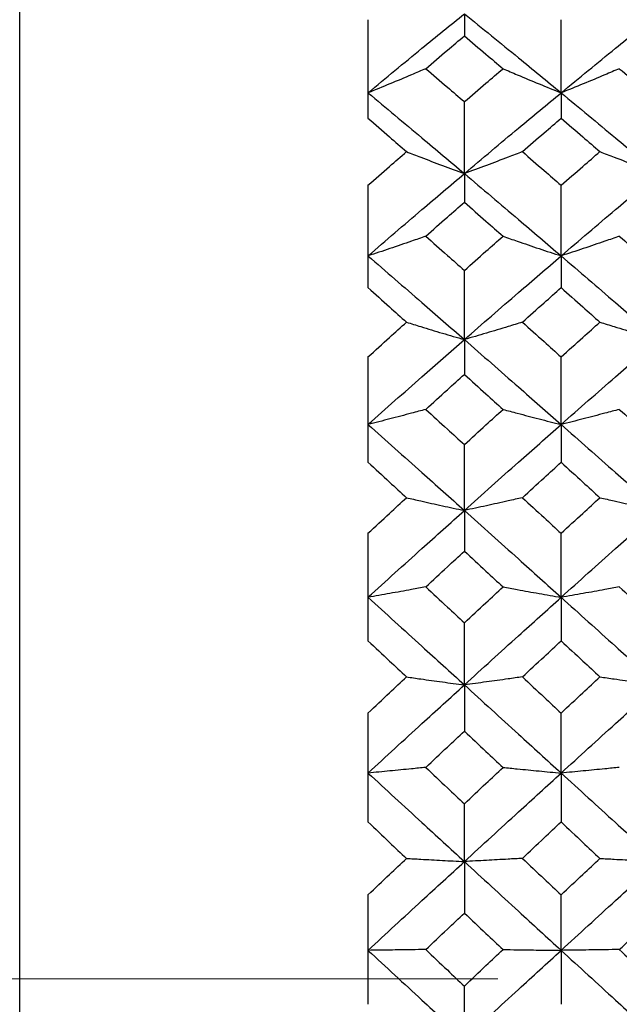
# Model space of a CAD drawing. Header units: inches. Extents: x 1.7 to 20.7, y 4 to 15.1.
# Tile 42 of 54: x 13.153 to 13.583, y 11.88 to 12.587. Entities that reach past the tile are written whole.
import ezdxf

# ---------------------------------------------------------------- set-up
doc = ezdxf.new("R2010")
doc.units = ezdxf.units.IN
doc.header["$MEASUREMENT"] = 0
doc.linetypes.add('CENTERX2', pattern=[0.8, 0.5, -0.1, 0.1, -0.1])
doc.layers.add('SLD-0', color=7, linetype='Continuous')

msp = doc.modelspace()

# ---------------------------------------------------------------- linework, layer by layer
at = {"color": 7, "linetype": 'Continuous', "lineweight": 25}
for p, q in [((13.15252, 10.39864), (13.15252, 13.39864)), ((13.40252, 12.5867), (13.40252, 12.516)), ((13.47168, 12.591), (13.47168, 12.57504)), ((13.54115, 12.53426), (13.54115, 12.5867)), ((13.54115, 12.53426), (13.54115, 12.516)), ((13.47168, 12.47631), (13.47168, 12.52791)), ((13.47168, 12.47631), (13.47168, 12.45578)), ((13.40252, 12.46791), (13.40252, 12.3945)), ((13.54115, 12.41726), (13.54115, 12.46791)), ((13.54115, 12.41726), (13.54115, 12.3945)), ((13.47168, 12.35723), (13.47168, 12.40684)), ((13.47168, 12.35723), (13.47168, 12.33228)), ((13.40252, 12.3448), (13.40252, 12.26923)), ((13.54115, 12.29632), (13.54115, 12.3448)), ((13.54115, 12.29632), (13.54115, 12.26923)), ((13.47168, 12.23466), (13.47168, 12.2819)), ((13.47168, 12.23466), (13.47168, 12.20548)), ((13.40252, 12.21828), (13.40252, 12.14114)), ((13.54115, 12.17235), (13.54115, 12.21828)), ((13.54115, 12.17235), (13.54115, 12.14114)), ((13.47168, 12.10953), (13.47168, 12.15405)), ((13.47168, 12.10953), (13.47168, 12.07634)), ((13.40252, 12.08933), (13.40252, 12.01121)), ((13.54115, 12.0463), (13.54115, 12.08933)), ((13.54115, 12.0463), (13.54115, 12.01121)), ((13.47168, 11.98279), (13.47168, 12.02425)), ((13.47168, 11.98279), (13.47168, 11.94585)), ((13.40252, 11.95893), (13.40252, 11.88041)), ((13.54115, 11.91912), (13.54115, 11.95893)), ((13.54115, 11.91912), (13.54115, 11.88041)), ((13.47168, 11.85542), (13.47168, 11.8935))]:
    msp.add_line(p, q, dxfattribs=at)
for points, knots in [([(13.40252, 12.53426), (13.4154, 12.54493), (13.43844, 12.56402), (13.46152, 12.58274), (13.47168, 12.591)], [0, 0, 0, 0, 0.559325, 1, 1, 1, 1]), ([(13.47168, 12.591), (13.48463, 12.58049), (13.50778, 12.56172), (13.53095, 12.54265), (13.54115, 12.53426)], [0, 0, 0, 0, 0.559569, 1, 1, 1, 1]), ([(13.54115, 12.53426), (13.55414, 12.54493), (13.57735, 12.564), (13.60057, 12.58275), (13.61079, 12.591)], [0, 0, 0, 0, 0.559814, 1, 1, 1, 1]), ([(13.44397, 12.55157), (13.44914, 12.55597), (13.45838, 12.56382), (13.46762, 12.57161), (13.47168, 12.57504)], [0, 0, 0, 0, 0.559761, 1, 1, 1, 1]), ([(13.47168, 12.57504), (13.47686, 12.57068), (13.48611, 12.56288), (13.49537, 12.55503), (13.49944, 12.55157)], [0, 0, 0, 0, 0.5598, 1, 1, 1, 1]), ([(13.44397, 12.55157), (13.44057, 12.55011), (13.43207, 12.54644), (13.41829, 12.54065), (13.40777, 12.53639), (13.40252, 12.53426)], [0, 0, 0, 0, 0.249945, 0.624935, 1, 1, 1, 1]), ([(13.44397, 12.55157), (13.44914, 12.54717), (13.45838, 12.5393), (13.46762, 12.53139), (13.47168, 12.52791)], [0, 0, 0, 0, 0.559761, 1, 1, 1, 1]), ([(13.47168, 12.52791), (13.47686, 12.53234), (13.48611, 12.54025), (13.49537, 12.54811), (13.49944, 12.55157)], [0, 0, 0, 0, 0.5598, 1, 1, 1, 1]), ([(13.49944, 12.55157), (13.50286, 12.55011), (13.51141, 12.54643), (13.52527, 12.54065), (13.53586, 12.53639), (13.54115, 12.53426)], [0, 0, 0, 0, 0.249937, 0.624925, 1, 1, 1, 1]), ([(13.58292, 12.55157), (13.5795, 12.55011), (13.57093, 12.54644), (13.55704, 12.54065), (13.54645, 12.53639), (13.54115, 12.53426)], [0, 0, 0, 0, 0.249942, 0.624931, 1, 1, 1, 1]), ([(13.58292, 12.55157), (13.58812, 12.54717), (13.59741, 12.5393), (13.6067, 12.53139), (13.61079, 12.52791)], [0, 0, 0, 0, 0.559955, 1, 1, 1, 1]), ([(13.40252, 12.53426), (13.4154, 12.52352), (13.43844, 12.50432), (13.46152, 12.48488), (13.47168, 12.47631)], [0, 0, 0, 0, 0.559325, 1, 1, 1, 1]), ([(13.47168, 12.47631), (13.48463, 12.4872), (13.50778, 12.50667), (13.53095, 12.52582), (13.54115, 12.53426)], [0, 0, 0, 0, 0.559569, 1, 1, 1, 1]), ([(13.54115, 12.53426), (13.55414, 12.52352), (13.57735, 12.50434), (13.60057, 12.48488), (13.61079, 12.47631)], [0, 0, 0, 0, 0.559814, 1, 1, 1, 1]), ([(13.40252, 12.516), (13.40767, 12.51154), (13.41687, 12.50358), (13.42608, 12.49557), (13.43014, 12.49205)], [0, 0, 0, 0, 0.5597034, 1, 1, 1, 1]), ([(13.51334, 12.49205), (13.51853, 12.49653), (13.5278, 12.50454), (13.53707, 12.5125), (13.54115, 12.516)], [0, 0, 0, 0, 0.559858, 1, 1, 1, 1]), ([(13.54115, 12.516), (13.54635, 12.51154), (13.55563, 12.50358), (13.56491, 12.49557), (13.56899, 12.49205)], [0, 0, 0, 0, 0.559897, 1, 1, 1, 1]), ([(13.40252, 12.46791), (13.40767, 12.47243), (13.41687, 12.4805), (13.42608, 12.48852), (13.43014, 12.49205)], [0, 0, 0, 0, 0.5597034, 1, 1, 1, 1]), ([(13.43014, 12.49205), (13.43354, 12.49071), (13.44205, 12.48738), (13.45587, 12.48211), (13.46641, 12.47825), (13.47168, 12.47631)], [0, 0, 0, 0, 0.249935, 0.624923, 1, 1, 1, 1]), ([(13.51334, 12.49205), (13.50992, 12.49071), (13.50138, 12.48738), (13.48753, 12.48212), (13.47697, 12.47825), (13.47168, 12.47631)], [0, 0, 0, 0, 0.249943, 0.624933, 1, 1, 1, 1]), ([(13.51334, 12.49205), (13.51853, 12.48755), (13.5278, 12.47953), (13.53707, 12.47146), (13.54115, 12.46791)], [0, 0, 0, 0, 0.559858, 1, 1, 1, 1]), ([(13.54115, 12.46791), (13.54635, 12.47243), (13.55563, 12.4805), (13.56491, 12.48852), (13.56899, 12.49205)], [0, 0, 0, 0, 0.5598968, 1, 1, 1, 1]), ([(13.56899, 12.49205), (13.57242, 12.49071), (13.58099, 12.48738), (13.59488, 12.48212), (13.60549, 12.47825), (13.61079, 12.47631)], [0, 0, 0, 0, 0.249939, 0.624927, 1, 1, 1, 1]), ([(13.40252, 12.41726), (13.4154, 12.42835), (13.43844, 12.44818), (13.46152, 12.46771), (13.47168, 12.47631)], [0, 0, 0, 0, 0.559325, 1, 1, 1, 1]), ([(13.47168, 12.47631), (13.48463, 12.46536), (13.50778, 12.44579), (13.53095, 12.42599), (13.54115, 12.41726)], [0, 0, 0, 0, 0.559569, 1, 1, 1, 1]), ([(13.54115, 12.41726), (13.55414, 12.42836), (13.57735, 12.44817), (13.60057, 12.46771), (13.61079, 12.47631)], [0, 0, 0, 0, 0.559814, 1, 1, 1, 1]), ([(13.44397, 12.43139), (13.44914, 12.43596), (13.45838, 12.44411), (13.46762, 12.45221), (13.47168, 12.45578)], [0, 0, 0, 0, 0.5597614, 1, 1, 1, 1]), ([(13.47168, 12.45578), (13.47686, 12.45124), (13.48611, 12.44313), (13.49537, 12.43498), (13.49944, 12.43139)], [0, 0, 0, 0, 0.5598, 1, 1, 1, 1]), ([(13.44397, 12.43139), (13.44057, 12.43019), (13.43207, 12.4272), (13.41829, 12.42248), (13.40777, 12.419), (13.40252, 12.41726)], [0, 0, 0, 0, 0.2499449, 0.6249346, 1, 1, 1, 1]), ([(13.44397, 12.43139), (13.44914, 12.42682), (13.45838, 12.41865), (13.46762, 12.41045), (13.47168, 12.40684)], [0, 0, 0, 0, 0.559761, 1, 1, 1, 1]), ([(13.47168, 12.40684), (13.47686, 12.41143), (13.48611, 12.41964), (13.49537, 12.4278), (13.49944, 12.43139)], [0, 0, 0, 0, 0.5598001, 1, 1, 1, 1]), ([(13.49944, 12.43139), (13.50286, 12.43019), (13.51141, 12.4272), (13.52527, 12.42247), (13.53586, 12.419), (13.54115, 12.41726)], [0, 0, 0, 0, 0.249937, 0.624925, 1, 1, 1, 1]), ([(13.58292, 12.43139), (13.5795, 12.43019), (13.57093, 12.4272), (13.55704, 12.42248), (13.54645, 12.419), (13.54115, 12.41726)], [0, 0, 0, 0, 0.249942, 0.624931, 1, 1, 1, 1]), ([(13.58292, 12.43139), (13.58812, 12.42682), (13.59741, 12.41865), (13.6067, 12.41045), (13.61079, 12.40684)], [0, 0, 0, 0, 0.559955, 1, 1, 1, 1]), ([(13.40252, 12.41726), (13.4154, 12.40612), (13.43844, 12.3862), (13.46152, 12.36609), (13.47168, 12.35723)], [0, 0, 0, 0, 0.559325, 1, 1, 1, 1]), ([(13.47168, 12.35723), (13.48463, 12.3685), (13.50778, 12.38863), (13.53095, 12.40851), (13.54115, 12.41726)], [0, 0, 0, 0, 0.559569, 1, 1, 1, 1]), ([(13.54115, 12.41726), (13.55414, 12.40612), (13.57735, 12.38621), (13.60057, 12.36609), (13.61079, 12.35723)], [0, 0, 0, 0, 0.559814, 1, 1, 1, 1]), ([(13.40252, 12.3945), (13.40767, 12.38989), (13.41687, 12.38164), (13.42608, 12.37336), (13.43014, 12.36972)], [0, 0, 0, 0, 0.5597034, 1, 1, 1, 1]), ([(13.51334, 12.36972), (13.51853, 12.37436), (13.5278, 12.38264), (13.53707, 12.39088), (13.54115, 12.3945)], [0, 0, 0, 0, 0.559858, 1, 1, 1, 1]), ([(13.54115, 12.3945), (13.54635, 12.38989), (13.55563, 12.38164), (13.56491, 12.37336), (13.56899, 12.36972)], [0, 0, 0, 0, 0.559897, 1, 1, 1, 1]), ([(13.40252, 12.3448), (13.40767, 12.34946), (13.41687, 12.35779), (13.42608, 12.36607), (13.43014, 12.36972)], [0, 0, 0, 0, 0.5597034, 1, 1, 1, 1]), ([(13.43014, 12.36972), (13.43354, 12.36866), (13.44205, 12.36601), (13.45587, 12.36184), (13.46641, 12.35876), (13.47168, 12.35723)], [0, 0, 0, 0, 0.249935, 0.624923, 1, 1, 1, 1]), ([(13.51334, 12.36972), (13.50992, 12.36866), (13.50138, 12.36602), (13.48753, 12.36184), (13.47697, 12.35877), (13.47168, 12.35723)], [0, 0, 0, 0, 0.249943, 0.624933, 1, 1, 1, 1]), ([(13.51334, 12.36972), (13.51853, 12.36508), (13.5278, 12.35678), (13.53707, 12.34846), (13.54115, 12.3448)], [0, 0, 0, 0, 0.559858, 1, 1, 1, 1]), ([(13.54115, 12.3448), (13.54635, 12.34946), (13.55563, 12.35778), (13.56491, 12.36607), (13.56899, 12.36972)], [0, 0, 0, 0, 0.559897, 1, 1, 1, 1]), ([(13.56899, 12.36972), (13.57242, 12.36866), (13.58099, 12.36601), (13.59488, 12.36184), (13.60549, 12.35876), (13.61079, 12.35723)], [0, 0, 0, 0, 0.249939, 0.624927, 1, 1, 1, 1]), ([(13.40252, 12.29632), (13.4154, 12.30774), (13.43844, 12.32816), (13.46152, 12.34834), (13.47168, 12.35723)], [0, 0, 0, 0, 0.559325, 1, 1, 1, 1]), ([(13.47168, 12.35723), (13.48463, 12.34591), (13.50778, 12.3257), (13.53095, 12.3053), (13.54115, 12.29632)], [0, 0, 0, 0, 0.5595695, 1, 1, 1, 1]), ([(13.54115, 12.29632), (13.55414, 12.30774), (13.57735, 12.32815), (13.60057, 12.34834), (13.61079, 12.35723)], [0, 0, 0, 0, 0.559814, 1, 1, 1, 1]), ([(13.44397, 12.30715), (13.44914, 12.31185), (13.45838, 12.32025), (13.46762, 12.3286), (13.47168, 12.33228)], [0, 0, 0, 0, 0.5597614, 1, 1, 1, 1]), ([(13.47168, 12.33228), (13.47686, 12.3276), (13.48611, 12.31924), (13.49537, 12.31085), (13.49944, 12.30715)], [0, 0, 0, 0, 0.5598, 1, 1, 1, 1]), ([(13.44397, 12.30715), (13.44057, 12.30624), (13.43207, 12.30394), (13.41829, 12.30032), (13.40777, 12.29765), (13.40252, 12.29632)], [0, 0, 0, 0, 0.249945, 0.624935, 1, 1, 1, 1]), ([(13.44397, 12.30715), (13.44914, 12.30245), (13.45838, 12.29404), (13.46762, 12.28561), (13.47168, 12.2819)], [0, 0, 0, 0, 0.559761, 1, 1, 1, 1]), ([(13.47168, 12.2819), (13.47686, 12.28662), (13.48611, 12.29506), (13.49537, 12.30346), (13.49944, 12.30715)], [0, 0, 0, 0, 0.5598, 1, 1, 1, 1]), ([(13.49944, 12.30715), (13.50286, 12.30624), (13.51141, 12.30394), (13.52527, 12.30032), (13.53586, 12.29765), (13.54115, 12.29632)], [0, 0, 0, 0, 0.2499371, 0.6249253, 1, 1, 1, 1]), ([(13.58292, 12.30715), (13.5795, 12.30624), (13.57093, 12.30394), (13.55704, 12.30032), (13.54645, 12.29765), (13.54115, 12.29632)], [0, 0, 0, 0, 0.249942, 0.624931, 1, 1, 1, 1]), ([(13.58292, 12.30715), (13.58812, 12.30245), (13.59741, 12.29405), (13.6067, 12.28561), (13.61079, 12.2819)], [0, 0, 0, 0, 0.559955, 1, 1, 1, 1]), ([(13.40252, 12.29632), (13.4154, 12.28486), (13.43844, 12.26437), (13.46152, 12.24374), (13.47168, 12.23466)], [0, 0, 0, 0, 0.559325, 1, 1, 1, 1]), ([(13.47168, 12.23466), (13.48463, 12.24621), (13.50778, 12.26686), (13.53095, 12.28731), (13.54115, 12.29632)], [0, 0, 0, 0, 0.559569, 1, 1, 1, 1]), ([(13.54115, 12.29632), (13.55414, 12.28486), (13.57735, 12.26438), (13.60057, 12.24374), (13.61079, 12.23466)], [0, 0, 0, 0, 0.559814, 1, 1, 1, 1]), ([(13.40252, 12.26923), (13.40767, 12.26449), (13.41687, 12.25603), (13.42608, 12.24755), (13.43014, 12.24381)], [0, 0, 0, 0, 0.559703, 1, 1, 1, 1]), ([(13.51334, 12.24381), (13.51853, 12.24856), (13.5278, 12.25705), (13.53707, 12.26551), (13.54115, 12.26923)], [0, 0, 0, 0, 0.559858, 1, 1, 1, 1]), ([(13.54115, 12.26923), (13.54635, 12.26449), (13.55563, 12.25603), (13.56491, 12.24754), (13.56899, 12.24381)], [0, 0, 0, 0, 0.5598968, 1, 1, 1, 1]), ([(13.40252, 12.21828), (13.40767, 12.22305), (13.41687, 12.23158), (13.42608, 12.24007), (13.43014, 12.24381)], [0, 0, 0, 0, 0.5597034, 1, 1, 1, 1]), ([(13.43014, 12.24381), (13.43354, 12.24303), (13.44205, 12.24109), (13.45587, 12.23803), (13.46641, 12.23578), (13.47168, 12.23466)], [0, 0, 0, 0, 0.249935, 0.624923, 1, 1, 1, 1]), ([(13.51334, 12.24381), (13.50992, 12.24303), (13.50138, 12.24109), (13.48753, 12.23803), (13.47697, 12.23578), (13.47168, 12.23466)], [0, 0, 0, 0, 0.249943, 0.624933, 1, 1, 1, 1]), ([(13.51334, 12.24381), (13.51853, 12.23905), (13.5278, 12.23055), (13.53707, 12.22203), (13.54115, 12.21828)], [0, 0, 0, 0, 0.559858, 1, 1, 1, 1]), ([(13.54115, 12.21828), (13.54635, 12.22305), (13.55563, 12.23158), (13.56491, 12.24007), (13.56899, 12.24381)], [0, 0, 0, 0, 0.5598968, 1, 1, 1, 1]), ([(13.56899, 12.24381), (13.57242, 12.24303), (13.58099, 12.24109), (13.59488, 12.23803), (13.60549, 12.23578), (13.61079, 12.23466)], [0, 0, 0, 0, 0.249939, 0.624927, 1, 1, 1, 1]), ([(13.40252, 12.17235), (13.4154, 12.18402), (13.43844, 12.20488), (13.46152, 12.22555), (13.47168, 12.23466)], [0, 0, 0, 0, 0.559325, 1, 1, 1, 1]), ([(13.47168, 12.23466), (13.48463, 12.22307), (13.50778, 12.20235), (13.53095, 12.18152), (13.54115, 12.17235)], [0, 0, 0, 0, 0.559569, 1, 1, 1, 1]), ([(13.54115, 12.17235), (13.55414, 12.18402), (13.57735, 12.20486), (13.60057, 12.22555), (13.61079, 12.23466)], [0, 0, 0, 0, 0.5598145, 1, 1, 1, 1]), ([(13.44397, 12.17981), (13.44914, 12.18461), (13.45838, 12.19318), (13.46762, 12.20172), (13.47168, 12.20548)], [0, 0, 0, 0, 0.559761, 1, 1, 1, 1]), ([(13.47168, 12.20548), (13.47686, 12.20069), (13.48611, 12.19214), (13.49537, 12.18358), (13.49944, 12.17981)], [0, 0, 0, 0, 0.5598001, 1, 1, 1, 1]), ([(13.44397, 12.17981), (13.44057, 12.17918), (13.43207, 12.1776), (13.41829, 12.1751), (13.40777, 12.17327), (13.40252, 12.17235)], [0, 0, 0, 0, 0.249945, 0.624935, 1, 1, 1, 1]), ([(13.44397, 12.17981), (13.44914, 12.17501), (13.45838, 12.16643), (13.46762, 12.15783), (13.47168, 12.15405)], [0, 0, 0, 0, 0.559761, 1, 1, 1, 1]), ([(13.47168, 12.15405), (13.47686, 12.15886), (13.48611, 12.16746), (13.49537, 12.17603), (13.49944, 12.17981)], [0, 0, 0, 0, 0.5598, 1, 1, 1, 1]), ([(13.49944, 12.17981), (13.50286, 12.17918), (13.51141, 12.17759), (13.52527, 12.1751), (13.53586, 12.17327), (13.54115, 12.17235)], [0, 0, 0, 0, 0.249937, 0.624925, 1, 1, 1, 1]), ([(13.58292, 12.17981), (13.5795, 12.17918), (13.57093, 12.1776), (13.55704, 12.1751), (13.54645, 12.17327), (13.54115, 12.17235)], [0, 0, 0, 0, 0.249942, 0.624931, 1, 1, 1, 1]), ([(13.58292, 12.17981), (13.58812, 12.17501), (13.59741, 12.16643), (13.6067, 12.15783), (13.61079, 12.15405)], [0, 0, 0, 0, 0.5599549, 1, 1, 1, 1]), ([(13.40252, 12.17235), (13.4154, 12.16066), (13.43844, 12.13975), (13.46152, 12.11877), (13.47168, 12.10953)], [0, 0, 0, 0, 0.559325, 1, 1, 1, 1]), ([(13.47168, 12.10953), (13.48463, 12.12128), (13.50778, 12.14229), (13.53095, 12.16316), (13.54115, 12.17235)], [0, 0, 0, 0, 0.5595695, 1, 1, 1, 1]), ([(13.54115, 12.17235), (13.55414, 12.16066), (13.57735, 12.13976), (13.60057, 12.11877), (13.61079, 12.10953)], [0, 0, 0, 0, 0.559814, 1, 1, 1, 1]), ([(13.40252, 12.14114), (13.40767, 12.13632), (13.41687, 12.1277), (13.42608, 12.11907), (13.43014, 12.11527)], [0, 0, 0, 0, 0.559703, 1, 1, 1, 1]), ([(13.51334, 12.11527), (13.51853, 12.1201), (13.5278, 12.12874), (13.53707, 12.13735), (13.54115, 12.14114)], [0, 0, 0, 0, 0.559858, 1, 1, 1, 1]), ([(13.54115, 12.14114), (13.54635, 12.13632), (13.55563, 12.1277), (13.56491, 12.11907), (13.56899, 12.11527)], [0, 0, 0, 0, 0.559897, 1, 1, 1, 1]), ([(13.40252, 12.08933), (13.40767, 12.09418), (13.41687, 12.10284), (13.42608, 12.11147), (13.43014, 12.11527)], [0, 0, 0, 0, 0.5597034, 1, 1, 1, 1]), ([(13.43014, 12.11527), (13.43354, 12.11478), (13.44205, 12.11357), (13.45587, 12.11164), (13.46641, 12.11023), (13.47168, 12.10953)], [0, 0, 0, 0, 0.249935, 0.624923, 1, 1, 1, 1]), ([(13.51334, 12.11527), (13.50992, 12.11478), (13.50138, 12.11357), (13.48753, 12.11165), (13.47697, 12.11023), (13.47168, 12.10953)], [0, 0, 0, 0, 0.249943, 0.624933, 1, 1, 1, 1]), ([(13.51334, 12.11527), (13.51853, 12.11043), (13.5278, 12.10179), (13.53707, 12.09314), (13.54115, 12.08933)], [0, 0, 0, 0, 0.5598581, 1, 1, 1, 1]), ([(13.54115, 12.08933), (13.54635, 12.09418), (13.55563, 12.10283), (13.56491, 12.11147), (13.56899, 12.11527)], [0, 0, 0, 0, 0.5598968, 1, 1, 1, 1]), ([(13.56899, 12.11527), (13.57242, 12.11478), (13.58099, 12.11357), (13.59488, 12.11165), (13.60549, 12.11023), (13.61079, 12.10953)], [0, 0, 0, 0, 0.2499389, 0.6249274, 1, 1, 1, 1]), ([(13.40252, 12.0463), (13.4154, 12.05812), (13.43844, 12.07926), (13.46152, 12.10027), (13.47168, 12.10953)], [0, 0, 0, 0, 0.559325, 1, 1, 1, 1]), ([(13.47168, 12.10953), (13.48463, 12.09775), (13.50778, 12.0767), (13.53095, 12.05559), (13.54115, 12.0463)], [0, 0, 0, 0, 0.559569, 1, 1, 1, 1]), ([(13.54115, 12.0463), (13.55414, 12.05812), (13.57735, 12.07925), (13.60057, 12.10027), (13.61079, 12.10953)], [0, 0, 0, 0, 0.559814, 1, 1, 1, 1]), ([(13.44397, 12.05032), (13.44914, 12.05518), (13.45838, 12.06386), (13.46762, 12.07253), (13.47168, 12.07634)], [0, 0, 0, 0, 0.5597614, 1, 1, 1, 1]), ([(13.47168, 12.07634), (13.47686, 12.07149), (13.48611, 12.06282), (13.49537, 12.05414), (13.49944, 12.05032)], [0, 0, 0, 0, 0.5598001, 1, 1, 1, 1]), ([(13.44397, 12.05032), (13.44057, 12.04998), (13.43207, 12.04913), (13.41829, 12.04778), (13.40777, 12.04679), (13.40252, 12.0463)], [0, 0, 0, 0, 0.249945, 0.624935, 1, 1, 1, 1]), ([(13.44397, 12.05032), (13.44914, 12.04546), (13.45838, 12.03677), (13.46762, 12.02808), (13.47168, 12.02425)], [0, 0, 0, 0, 0.559761, 1, 1, 1, 1]), ([(13.47168, 12.02425), (13.47686, 12.02912), (13.48611, 12.03782), (13.49537, 12.0465), (13.49944, 12.05032)], [0, 0, 0, 0, 0.5598001, 1, 1, 1, 1]), ([(13.49944, 12.05032), (13.50286, 12.04998), (13.51141, 12.04913), (13.52527, 12.04778), (13.53586, 12.04679), (13.54115, 12.0463)], [0, 0, 0, 0, 0.249937, 0.624925, 1, 1, 1, 1]), ([(13.58292, 12.05032), (13.5795, 12.04998), (13.57093, 12.04913), (13.55704, 12.04778), (13.54645, 12.04679), (13.54115, 12.0463)], [0, 0, 0, 0, 0.2499415, 0.6249306, 1, 1, 1, 1]), ([(13.40252, 12.0463), (13.4154, 12.03446), (13.43844, 12.0133), (13.46152, 11.99212), (13.47168, 11.98279)], [0, 0, 0, 0, 0.559325, 1, 1, 1, 1]), ([(13.47168, 11.98279), (13.48463, 11.99466), (13.50778, 12.01587), (13.53095, 12.03699), (13.54115, 12.0463)], [0, 0, 0, 0, 0.559569, 1, 1, 1, 1]), ([(13.54115, 12.0463), (13.55414, 12.03446), (13.57735, 12.01331), (13.60057, 11.99212), (13.61079, 11.98279)], [0, 0, 0, 0, 0.559814, 1, 1, 1, 1]), ([(13.40252, 12.01121), (13.40767, 12.00633), (13.41687, 11.99762), (13.42608, 11.98892), (13.43014, 11.98508)], [0, 0, 0, 0, 0.559703, 1, 1, 1, 1]), ([(13.51334, 11.98508), (13.51853, 11.98996), (13.5278, 11.99867), (13.53707, 12.00738), (13.54115, 12.01121)], [0, 0, 0, 0, 0.5598581, 1, 1, 1, 1]), ([(13.54115, 12.01121), (13.54635, 12.00633), (13.55563, 11.99763), (13.56491, 11.98892), (13.56899, 11.98508)], [0, 0, 0, 0, 0.559897, 1, 1, 1, 1]), ([(13.40252, 11.95893), (13.40767, 11.96382), (13.41687, 11.97254), (13.42608, 11.98125), (13.43014, 11.98508)], [0, 0, 0, 0, 0.5597034, 1, 1, 1, 1]), ([(13.40252, 11.91912), (13.4154, 11.93101), (13.43844, 11.95227), (13.46152, 11.97345), (13.47168, 11.98279)], [0, 0, 0, 0, 0.559325, 1, 1, 1, 1]), ([(13.43014, 11.98508), (13.43354, 11.98489), (13.44205, 11.9844), (13.45587, 11.98364), (13.46641, 11.98307), (13.47168, 11.98279)], [0, 0, 0, 0, 0.249935, 0.624923, 1, 1, 1, 1]), ([(13.51334, 11.98508), (13.50992, 11.98489), (13.50138, 11.9844), (13.48753, 11.98364), (13.47697, 11.98307), (13.47168, 11.98279)], [0, 0, 0, 0, 0.249943, 0.624933, 1, 1, 1, 1]), ([(13.47168, 11.98279), (13.48463, 11.97091), (13.50778, 11.94969), (13.53095, 11.92847), (13.54115, 11.91912)], [0, 0, 0, 0, 0.559569, 1, 1, 1, 1]), ([(13.51334, 11.98508), (13.51853, 11.9802), (13.5278, 11.97149), (13.53707, 11.96277), (13.54115, 11.95893)], [0, 0, 0, 0, 0.559858, 1, 1, 1, 1]), ([(13.54115, 11.95893), (13.54635, 11.96382), (13.55563, 11.97254), (13.56491, 11.98125), (13.56899, 11.98508)], [0, 0, 0, 0, 0.559897, 1, 1, 1, 1]), ([(13.54115, 11.91912), (13.55414, 11.93101), (13.57735, 11.95225), (13.60057, 11.97346), (13.61079, 11.98279)], [0, 0, 0, 0, 0.559814, 1, 1, 1, 1]), ([(13.56899, 11.98508), (13.57242, 11.98489), (13.58099, 11.9844), (13.59488, 11.98364), (13.60549, 11.98307), (13.61079, 11.98279)], [0, 0, 0, 0, 0.249939, 0.624927, 1, 1, 1, 1]), ([(13.44397, 11.91968), (13.44914, 11.92457), (13.45838, 11.9333), (13.46762, 11.94201), (13.47168, 11.94585)], [0, 0, 0, 0, 0.559761, 1, 1, 1, 1]), ([(13.47168, 11.94585), (13.47686, 11.94097), (13.48611, 11.93224), (13.49537, 11.92352), (13.49944, 11.91968)], [0, 0, 0, 0, 0.5598001, 1, 1, 1, 1]), ([(13.58292, 11.91968), (13.58812, 11.92457), (13.59741, 11.93329), (13.6067, 11.94202), (13.61079, 11.94585)], [0, 0, 0, 0, 0.559955, 1, 1, 1, 1]), ([(13.44397, 11.91968), (13.44057, 11.91963), (13.43207, 11.91952), (13.41829, 11.91933), (13.40777, 11.91919), (13.40252, 11.91912)], [0, 0, 0, 0, 0.249945, 0.624935, 1, 1, 1, 1]), ([(13.40252, 11.91912), (13.4154, 11.90723), (13.43844, 11.88597), (13.46152, 11.86476), (13.47168, 11.85542)], [0, 0, 0, 0, 0.559325, 1, 1, 1, 1]), ([(13.44397, 11.91968), (13.44914, 11.91479), (13.45838, 11.90607), (13.46762, 11.89734), (13.47168, 11.8935)], [0, 0, 0, 0, 0.5597614, 1, 1, 1, 1]), ([(13.47168, 11.8935), (13.47686, 11.89839), (13.48611, 11.90712), (13.49537, 11.91584), (13.49944, 11.91968)], [0, 0, 0, 0, 0.5598001, 1, 1, 1, 1]), ([(13.47168, 11.85542), (13.48463, 11.8673), (13.50778, 11.88855), (13.53095, 11.90978), (13.54115, 11.91912)], [0, 0, 0, 0, 0.559569, 1, 1, 1, 1]), ([(13.49944, 11.91968), (13.50286, 11.91963), (13.51141, 11.91952), (13.52527, 11.91933), (13.53586, 11.91919), (13.54115, 11.91912)], [0, 0, 0, 0, 0.249937, 0.624925, 1, 1, 1, 1]), ([(13.58292, 11.91968), (13.5795, 11.91963), (13.57093, 11.91952), (13.55704, 11.91933), (13.54645, 11.91919), (13.54115, 11.91912)], [0, 0, 0, 0, 0.249942, 0.624931, 1, 1, 1, 1]), ([(13.54115, 11.91912), (13.55414, 11.90723), (13.57735, 11.88598), (13.60057, 11.86476), (13.61079, 11.85542)], [0, 0, 0, 0, 0.559814, 1, 1, 1, 1]), ([(13.58292, 11.91968), (13.58812, 11.91479), (13.59741, 11.90607), (13.6067, 11.89734), (13.61079, 11.8935)], [0, 0, 0, 0, 0.559955, 1, 1, 1, 1])]:
    msp.add_open_spline(points, degree=3, knots=knots, dxfattribs=at)
at = {"layer": 'SLD-0', "color": 7, "linetype": 'CENTERX2', "lineweight": 18}
msp.add_line((6.59564, 11.89864), (15.98236, 11.89864), dxfattribs=at)

doc.saveas('drawing.dxf')
